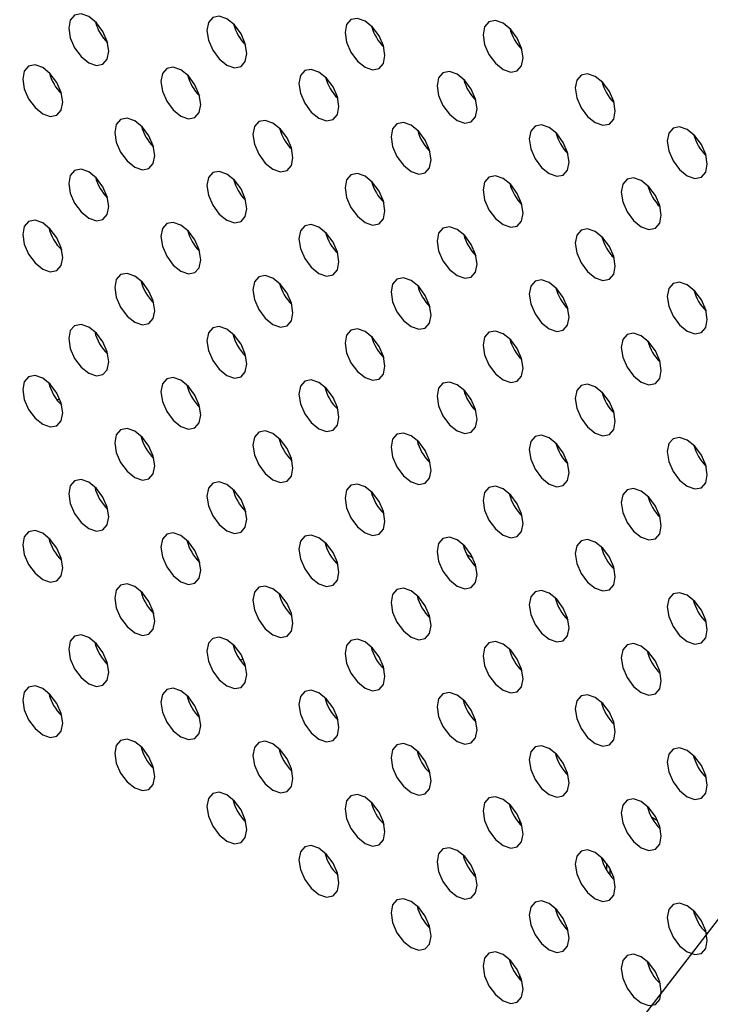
# Model space of a CAD drawing. Header units: millimetres. Extents: x 0 to 844, y -2 to 552.
# Tile 77 of 151: x 623.71 to 626.62, y 417.72 to 421.87. Entities that reach past the tile are written whole.
import ezdxf

# ---------------------------------------------------------------- set-up
doc = ezdxf.new("R2010")
doc.units = ezdxf.units.MM
doc.styles.get("Standard").update_dxf_attribs({"font": 'GOTHIC.TTF'})
doc.dimstyles.new('SLDDIMSTYLE7', dxfattribs={"dimtxt": 0.18, "dimasz": 1.3208, "dimexe": 0, "dimexo": 0.0625, "dimgap": 0, "dimtad": 0, "dimtih": 1, "dimtoh": 1, "dimdec": 0, "dimrnd": 1e-09, "dimzin": 0, "dimdsep": 46, "dimtxsty": 'STANDARD', "dimblk1": 'DOT', "dimblk2": 'DOT', "dimsah": 1, "dimcen": 0.09, "dimadec": 0, "dimazin": 0, "dimtfac": 1.3208, "dimtdec": 0, "dimtofl": 0, "dimtmove": 0, "dimatfit": 3, "dimldrblk": 'DOT', "dimfxl": 1, "dimfrac": 2, "dimtolj": 1, "dimtzin": 0, "dimarcsym": 0})

# ---------------------------------------------------------------- blocks, each defined once
blk = doc.blocks.new('_Dot')
at = {"color": 0, "linetype": 'ByBlock', "lineweight": -2}
blk.add_line((-0.5, 0), (-1, 0), dxfattribs=at)
at = {"color": 0, "linetype": 'ByBlock', "const_width": 0.5}
blk.add_lwpolyline([(-0.25, 0, 1), (0.25, 0, 1)], format="xyb", close=True, dxfattribs=at)

msp = doc.modelspace()

# ---------------------------------------------------------------- linework, layer by layer
at = {"color": 7, "linetype": 'Continuous', "lineweight": 25}
for p, q in [((623.868, 420.2645), (623.8785, 420.2706)), ((625.594, 419.6147), (625.6195, 419.5999)), ((624.2262, 419.4416), (624.2262, 419.4551)), ((624.6395, 419.1692), (624.6514, 419.1761)), ((625.0475, 418.9313), (625.0414, 418.9277)), ((624.2231, 418.7979), (624.2262, 418.7998)), ((624.2262, 418.7998), (624.2262, 418.8017)), ((626.1826, 418.3153), (626.1826, 418.2865)), ((625.8186, 417.825), (625.8238, 417.8287))]:
    msp.add_line(p, q, dxfattribs=at)
at = {"color": 8, "linetype": 'Continuous', "lineweight": 25}
for p, q in [((625.8172, 418.4799), (625.8172, 418.4997)), ((626.3978, 418.4935), (626.3727, 418.508)), ((626.1973, 418.2653), (626.1973, 418.292)), ((625.8172, 417.8266), (625.8172, 417.8464))]:
    msp.add_line(p, q, dxfattribs=at)
at = {"color": 7, "linetype": 'Continuous', "lineweight": 25, "flags": 128}
for points in [[(624.0855, 421.7325), (624.0791, 421.7734), (624.0608, 421.8155), (624.0335, 421.8523), (624.0013, 421.8783), (623.9691, 421.8895), (623.9418, 421.8842), (623.9235, 421.8632), (623.9171, 421.8297), (623.9235, 421.7888), (623.9418, 421.7467), (623.9691, 421.7099), (624.0013, 421.6839), (624.0335, 421.6727), (624.0608, 421.678), (624.0791, 421.699), (624.0855, 421.7325)], [(624.6674, 421.7233), (624.6609, 421.7642), (624.6427, 421.8062), (624.6154, 421.8431), (624.5832, 421.8691), (624.5509, 421.8803), (624.5236, 421.875), (624.5054, 421.854), (624.499, 421.8205), (624.5054, 421.7796), (624.5236, 421.7375), (624.5509, 421.7006), (624.5832, 421.6746), (624.6154, 421.6634), (624.6427, 421.6687), (624.6609, 421.6898), (624.6674, 421.7233)], [(625.2492, 421.714), (625.2428, 421.7549), (625.2246, 421.797), (625.1973, 421.8338), (625.1651, 421.8598), (625.1328, 421.871), (625.1055, 421.8657), (625.0873, 421.8447), (625.0809, 421.8112), (625.0873, 421.7703), (625.1055, 421.7282), (625.1328, 421.6914), (625.1651, 421.6654), (625.1973, 421.6542), (625.2246, 421.6595), (625.2428, 421.6805), (625.2492, 421.714)], [(625.8311, 421.7047), (625.8247, 421.7457), (625.8065, 421.7877), (625.7791, 421.8246), (625.7469, 421.8506), (625.7147, 421.8618), (625.6874, 421.8565), (625.6691, 421.8355), (625.6627, 421.802), (625.6691, 421.761), (625.6874, 421.719), (625.7147, 421.6821), (625.7469, 421.6561), (625.7791, 421.6449), (625.8065, 421.6502), (625.8247, 421.6712), (625.8311, 421.7047)], [(623.8915, 421.5178), (623.8851, 421.5587), (623.8669, 421.6008), (623.8395, 421.6376), (623.8073, 421.6636), (623.7751, 421.6748), (623.7478, 421.6695), (623.7295, 421.6485), (623.7231, 421.615), (623.7295, 421.5741), (623.7478, 421.532), (623.7751, 421.4952), (623.8073, 421.4692), (623.8395, 421.458), (623.8669, 421.4633), (623.8851, 421.4843), (623.8915, 421.5178)], [(624.4734, 421.5086), (624.467, 421.5495), (624.4488, 421.5915), (624.4214, 421.6284), (624.3892, 421.6544), (624.357, 421.6656), (624.3297, 421.6603), (624.3114, 421.6393), (624.305, 421.6058), (624.3114, 421.5649), (624.3297, 421.5228), (624.357, 421.4859), (624.3892, 421.4599), (624.4214, 421.4487), (624.4488, 421.4541), (624.467, 421.4751), (624.4734, 421.5086)], [(625.0553, 421.4993), (625.0489, 421.5402), (625.0306, 421.5823), (625.0033, 421.6191), (624.9711, 421.6451), (624.9389, 421.6563), (624.9116, 421.651), (624.8933, 421.63), (624.8869, 421.5965), (624.8933, 421.5556), (624.9116, 421.5135), (624.9389, 421.4767), (624.9711, 421.4507), (625.0033, 421.4395), (625.0306, 421.4448), (625.0489, 421.4658), (625.0553, 421.4993)], [(625.6372, 421.4901), (625.6308, 421.531), (625.6125, 421.573), (625.5852, 421.6099), (625.553, 421.6359), (625.5208, 421.6471), (625.4934, 421.6418), (625.4752, 421.6208), (625.4688, 421.5873), (625.4752, 421.5464), (625.4934, 421.5043), (625.5208, 421.4674), (625.553, 421.4414), (625.5852, 421.4302), (625.6125, 421.4355), (625.6308, 421.4565), (625.6372, 421.4901)], [(626.219, 421.4808), (626.2126, 421.5217), (626.1944, 421.5638), (626.1671, 421.6006), (626.1348, 421.6266), (626.1026, 421.6378), (626.0753, 421.6325), (626.0571, 421.6115), (626.0507, 421.578), (626.0571, 421.5371), (626.0753, 421.495), (626.1026, 421.4582), (626.1348, 421.4322), (626.1671, 421.421), (626.1944, 421.4263), (626.2126, 421.4473), (626.219, 421.4808)], [(624.2794, 421.2939), (624.273, 421.3348), (624.2548, 421.3769), (624.2275, 421.4137), (624.1952, 421.4397), (624.163, 421.4509), (624.1357, 421.4456), (624.1175, 421.4246), (624.1111, 421.3911), (624.1175, 421.3502), (624.1357, 421.3081), (624.163, 421.2713), (624.1952, 421.2453), (624.2275, 421.2341), (624.2548, 421.2394), (624.273, 421.2604), (624.2794, 421.2939)], [(624.8613, 421.2846), (624.8549, 421.3255), (624.8367, 421.3676), (624.8094, 421.4044), (624.7771, 421.4304), (624.7449, 421.4416), (624.7176, 421.4363), (624.6994, 421.4153), (624.693, 421.3818), (624.6994, 421.3409), (624.7176, 421.2988), (624.7449, 421.262), (624.7771, 421.236), (624.8094, 421.2248), (624.8367, 421.2301), (624.8549, 421.2511), (624.8613, 421.2846)], [(625.4432, 421.2754), (625.4368, 421.3163), (625.4185, 421.3584), (625.3912, 421.3952), (625.359, 421.4212), (625.3268, 421.4324), (625.2995, 421.4271), (625.2812, 421.4061), (625.2748, 421.3726), (625.2812, 421.3317), (625.2995, 421.2896), (625.3268, 421.2528), (625.359, 421.2268), (625.3912, 421.2156), (625.4185, 421.2209), (625.4368, 421.2419), (625.4432, 421.2754)], [(626.0251, 421.2661), (626.0187, 421.307), (626.0004, 421.3491), (625.9731, 421.3859), (625.9409, 421.4119), (625.9087, 421.4231), (625.8814, 421.4178), (625.8631, 421.3968), (625.8567, 421.3633), (625.8631, 421.3224), (625.8814, 421.2803), (625.9087, 421.2435), (625.9409, 421.2175), (625.9731, 421.2063), (626.0004, 421.2116), (626.0187, 421.2326), (626.0251, 421.2661)], [(626.6069, 421.2569), (626.6005, 421.2978), (626.5823, 421.3398), (626.555, 421.3767), (626.5228, 421.4027), (626.4905, 421.4139), (626.4632, 421.4086), (626.445, 421.3876), (626.4386, 421.3541), (626.445, 421.3132), (626.4632, 421.2711), (626.4905, 421.2342), (626.5228, 421.2083), (626.555, 421.1971), (626.5823, 421.2024), (626.6005, 421.2234), (626.6069, 421.2569)], [(624.0855, 421.0792), (624.0791, 421.1201), (624.0608, 421.1622), (624.0335, 421.199), (624.0013, 421.225), (623.9691, 421.2362), (623.9418, 421.2309), (623.9235, 421.2099), (623.9171, 421.1764), (623.9235, 421.1355), (623.9418, 421.0934), (623.9691, 421.0566), (624.0013, 421.0306), (624.0335, 421.0194), (624.0608, 421.0247), (624.0791, 421.0457), (624.0855, 421.0792)], [(624.6674, 421.0699), (624.6609, 421.1108), (624.6427, 421.1529), (624.6154, 421.1898), (624.5832, 421.2158), (624.5509, 421.227), (624.5236, 421.2217), (624.5054, 421.2007), (624.499, 421.1671), (624.5054, 421.1262), (624.5236, 421.0842), (624.5509, 421.0473), (624.5832, 421.0213), (624.6154, 421.0101), (624.6427, 421.0154), (624.6609, 421.0364), (624.6674, 421.0699)], [(625.2492, 421.0607), (625.2428, 421.1016), (625.2246, 421.1437), (625.1973, 421.1805), (625.1651, 421.2065), (625.1328, 421.2177), (625.1055, 421.2124), (625.0873, 421.1914), (625.0809, 421.1579), (625.0873, 421.117), (625.1055, 421.0749), (625.1328, 421.0381), (625.1651, 421.0121), (625.1973, 421.0009), (625.2246, 421.0062), (625.2428, 421.0272), (625.2492, 421.0607)], [(625.8311, 421.0514), (625.8247, 421.0923), (625.8065, 421.1344), (625.7791, 421.1713), (625.7469, 421.1973), (625.7147, 421.2085), (625.6874, 421.2031), (625.6691, 421.1821), (625.6627, 421.1486), (625.6691, 421.1077), (625.6874, 421.0657), (625.7147, 421.0288), (625.7469, 421.0028), (625.7791, 420.9916), (625.8065, 420.9969), (625.8247, 421.0179), (625.8311, 421.0514)], [(626.413, 421.0422), (626.4066, 421.0831), (626.3883, 421.1252), (626.361, 421.162), (626.3288, 421.188), (626.2966, 421.1992), (626.2693, 421.1939), (626.251, 421.1729), (626.2446, 421.1394), (626.251, 421.0985), (626.2693, 421.0564), (626.2966, 421.0196), (626.3288, 420.9936), (626.361, 420.9824), (626.3883, 420.9877), (626.4066, 421.0087), (626.413, 421.0422)], [(623.8915, 420.8645), (623.8851, 420.9054), (623.8669, 420.9475), (623.8395, 420.9843), (623.8073, 421.0103), (623.7751, 421.0215), (623.7478, 421.0162), (623.7295, 420.9952), (623.7231, 420.9617), (623.7295, 420.9208), (623.7478, 420.8787), (623.7751, 420.8419), (623.8073, 420.8159), (623.8395, 420.8047), (623.8669, 420.81), (623.8851, 420.831), (623.8915, 420.8645)], [(624.4734, 420.8552), (624.467, 420.8962), (624.4488, 420.9382), (624.4214, 420.9751), (624.3892, 421.0011), (624.357, 421.0123), (624.3297, 421.007), (624.3114, 420.986), (624.305, 420.9525), (624.3114, 420.9115), (624.3297, 420.8695), (624.357, 420.8326), (624.3892, 420.8066), (624.4214, 420.7954), (624.4488, 420.8007), (624.467, 420.8217), (624.4734, 420.8552)], [(625.0553, 420.846), (625.0489, 420.8869), (625.0306, 420.929), (625.0033, 420.9658), (624.9711, 420.9918), (624.9389, 421.003), (624.9116, 420.9977), (624.8933, 420.9767), (624.8869, 420.9432), (624.8933, 420.9023), (624.9116, 420.8602), (624.9389, 420.8234), (624.9711, 420.7974), (625.0033, 420.7862), (625.0306, 420.7915), (625.0489, 420.8125), (625.0553, 420.846)], [(625.6372, 420.8367), (625.6308, 420.8776), (625.6125, 420.9197), (625.5852, 420.9566), (625.553, 420.9826), (625.5208, 420.9938), (625.4934, 420.9885), (625.4752, 420.9674), (625.4688, 420.9339), (625.4752, 420.893), (625.4934, 420.851), (625.5208, 420.8141), (625.553, 420.7881), (625.5852, 420.7769), (625.6125, 420.7822), (625.6308, 420.8032), (625.6372, 420.8367)], [(626.219, 420.8275), (626.2126, 420.8684), (626.1944, 420.9105), (626.1671, 420.9473), (626.1348, 420.9733), (626.1026, 420.9845), (626.0753, 420.9792), (626.0571, 420.9582), (626.0507, 420.9247), (626.0571, 420.8838), (626.0753, 420.8417), (626.1026, 420.8049), (626.1348, 420.7789), (626.1671, 420.7677), (626.1944, 420.773), (626.2126, 420.794), (626.219, 420.8275)], [(624.2794, 420.6406), (624.273, 420.6815), (624.2548, 420.7235), (624.2275, 420.7604), (624.1952, 420.7864), (624.163, 420.7976), (624.1357, 420.7923), (624.1175, 420.7713), (624.1111, 420.7378), (624.1175, 420.6969), (624.1357, 420.6548), (624.163, 420.618), (624.1952, 420.592), (624.2275, 420.5808), (624.2548, 420.5861), (624.273, 420.6071), (624.2794, 420.6406)], [(624.8613, 420.6313), (624.8549, 420.6722), (624.8367, 420.7143), (624.8094, 420.7511), (624.7771, 420.7771), (624.7449, 420.7883), (624.7176, 420.783), (624.6994, 420.762), (624.693, 420.7285), (624.6994, 420.6876), (624.7176, 420.6455), (624.7449, 420.6087), (624.7771, 420.5827), (624.8094, 420.5715), (624.8367, 420.5768), (624.8549, 420.5978), (624.8613, 420.6313)], [(625.4432, 420.6221), (625.4368, 420.663), (625.4185, 420.705), (625.3912, 420.7419), (625.359, 420.7679), (625.3268, 420.7791), (625.2995, 420.7738), (625.2812, 420.7528), (625.2748, 420.7193), (625.2812, 420.6784), (625.2995, 420.6363), (625.3268, 420.5994), (625.359, 420.5734), (625.3912, 420.5622), (625.4185, 420.5676), (625.4368, 420.5886), (625.4432, 420.6221)], [(626.0251, 420.6128), (626.0187, 420.6537), (626.0004, 420.6958), (625.9731, 420.7326), (625.9409, 420.7586), (625.9087, 420.7698), (625.8814, 420.7645), (625.8631, 420.7435), (625.8567, 420.71), (625.8631, 420.6691), (625.8814, 420.627), (625.9087, 420.5902), (625.9409, 420.5642), (625.9731, 420.553), (626.0004, 420.5583), (626.0187, 420.5793), (626.0251, 420.6128)], [(626.6069, 420.6036), (626.6005, 420.6445), (626.5823, 420.6865), (626.555, 420.7234), (626.5228, 420.7494), (626.4905, 420.7606), (626.4632, 420.7553), (626.445, 420.7343), (626.4386, 420.7008), (626.445, 420.6599), (626.4632, 420.6178), (626.4905, 420.5809), (626.5228, 420.5549), (626.555, 420.5437), (626.5823, 420.549), (626.6005, 420.5701), (626.6069, 420.6036)], [(624.0855, 420.4259), (624.0791, 420.4668), (624.0608, 420.5089), (624.0335, 420.5457), (624.0013, 420.5717), (623.9691, 420.5829), (623.9418, 420.5776), (623.9235, 420.5566), (623.9171, 420.5231), (623.9235, 420.4822), (623.9418, 420.4401), (623.9691, 420.4033), (624.0013, 420.3773), (624.0335, 420.3661), (624.0608, 420.3714), (624.0791, 420.3924), (624.0855, 420.4259)], [(624.6674, 420.4166), (624.6609, 420.4575), (624.6427, 420.4996), (624.6154, 420.5365), (624.5832, 420.5625), (624.5509, 420.5736), (624.5236, 420.5683), (624.5054, 420.5473), (624.499, 420.5138), (624.5054, 420.4729), (624.5236, 420.4309), (624.5509, 420.394), (624.5832, 420.368), (624.6154, 420.3568), (624.6427, 420.3621), (624.6609, 420.3831), (624.6674, 420.4166)], [(625.2492, 420.4074), (625.2428, 420.4483), (625.2246, 420.4903), (625.1973, 420.5272), (625.1651, 420.5532), (625.1328, 420.5644), (625.1055, 420.5591), (625.0873, 420.5381), (625.0809, 420.5046), (625.0873, 420.4637), (625.1055, 420.4216), (625.1328, 420.3847), (625.1651, 420.3588), (625.1973, 420.3476), (625.2246, 420.3529), (625.2428, 420.3739), (625.2492, 420.4074)], [(625.8311, 420.3981), (625.8247, 420.439), (625.8065, 420.4811), (625.7791, 420.5179), (625.7469, 420.5439), (625.7147, 420.5551), (625.6874, 420.5498), (625.6691, 420.5288), (625.6627, 420.4953), (625.6691, 420.4544), (625.6874, 420.4123), (625.7147, 420.3755), (625.7469, 420.3495), (625.7791, 420.3383), (625.8065, 420.3436), (625.8247, 420.3646), (625.8311, 420.3981)], [(626.413, 420.3889), (626.4066, 420.4298), (626.3883, 420.4718), (626.361, 420.5087), (626.3288, 420.5347), (626.2966, 420.5459), (626.2693, 420.5406), (626.251, 420.5196), (626.2446, 420.4861), (626.251, 420.4452), (626.2693, 420.4031), (626.2966, 420.3662), (626.3288, 420.3402), (626.361, 420.329), (626.3883, 420.3344), (626.4066, 420.3554), (626.413, 420.3889)], [(623.8915, 420.2112), (623.8851, 420.2521), (623.8669, 420.2942), (623.8395, 420.331), (623.8073, 420.357), (623.7751, 420.3682), (623.7478, 420.3629), (623.7295, 420.3419), (623.7231, 420.3084), (623.7295, 420.2675), (623.7478, 420.2254), (623.7751, 420.1886), (623.8073, 420.1626), (623.8395, 420.1514), (623.8669, 420.1567), (623.8851, 420.1777), (623.8915, 420.2112)], [(624.4734, 420.2019), (624.467, 420.2428), (624.4488, 420.2849), (624.4214, 420.3218), (624.3892, 420.3478), (624.357, 420.359), (624.3297, 420.3536), (624.3114, 420.3326), (624.305, 420.2991), (624.3114, 420.2582), (624.3297, 420.2162), (624.357, 420.1793), (624.3892, 420.1533), (624.4214, 420.1421), (624.4488, 420.1474), (624.467, 420.1684), (624.4734, 420.2019)], [(625.0553, 420.1927), (625.0489, 420.2336), (625.0306, 420.2757), (625.0033, 420.3125), (624.9711, 420.3385), (624.9389, 420.3497), (624.9116, 420.3444), (624.8933, 420.3234), (624.8869, 420.2899), (624.8933, 420.249), (624.9116, 420.2069), (624.9389, 420.1701), (624.9711, 420.1441), (625.0033, 420.1329), (625.0306, 420.1382), (625.0489, 420.1592), (625.0553, 420.1927)], [(625.6372, 420.1834), (625.6308, 420.2243), (625.6125, 420.2664), (625.5852, 420.3032), (625.553, 420.3292), (625.5208, 420.3404), (625.4934, 420.3351), (625.4752, 420.3141), (625.4688, 420.2806), (625.4752, 420.2397), (625.4934, 420.1977), (625.5208, 420.1608), (625.553, 420.1348), (625.5852, 420.1236), (625.6125, 420.1289), (625.6308, 420.1499), (625.6372, 420.1834)], [(626.219, 420.1742), (626.2126, 420.2151), (626.1944, 420.2572), (626.1671, 420.294), (626.1348, 420.32), (626.1026, 420.3312), (626.0753, 420.3259), (626.0571, 420.3049), (626.0507, 420.2714), (626.0571, 420.2305), (626.0753, 420.1884), (626.1026, 420.1516), (626.1348, 420.1256), (626.1671, 420.1144), (626.1944, 420.1197), (626.2126, 420.1407), (626.219, 420.1742)], [(624.2794, 419.9873), (624.273, 420.0282), (624.2548, 420.0702), (624.2275, 420.1071), (624.1952, 420.1331), (624.163, 420.1443), (624.1357, 420.139), (624.1175, 420.118), (624.1111, 420.0845), (624.1175, 420.0436), (624.1357, 420.0015), (624.163, 419.9646), (624.1952, 419.9386), (624.2275, 419.9274), (624.2548, 419.9327), (624.273, 419.9538), (624.2794, 419.9873)], [(624.8613, 419.978), (624.8549, 420.0189), (624.8367, 420.061), (624.8094, 420.0978), (624.7771, 420.1238), (624.7449, 420.135), (624.7176, 420.1297), (624.6994, 420.1087), (624.693, 420.0752), (624.6994, 420.0343), (624.7176, 419.9922), (624.7449, 419.9554), (624.7771, 419.9294), (624.8094, 419.9182), (624.8367, 419.9235), (624.8549, 419.9445), (624.8613, 419.978)], [(625.4432, 419.9687), (625.4368, 420.0097), (625.4185, 420.0517), (625.3912, 420.0886), (625.359, 420.1146), (625.3268, 420.1258), (625.2995, 420.1205), (625.2812, 420.0995), (625.2748, 420.066), (625.2812, 420.025), (625.2995, 419.983), (625.3268, 419.9461), (625.359, 419.9201), (625.3912, 419.9089), (625.4185, 419.9142), (625.4368, 419.9352), (625.4432, 419.9687)], [(626.0251, 419.9595), (626.0187, 420.0004), (626.0004, 420.0425), (625.9731, 420.0793), (625.9409, 420.1053), (625.9087, 420.1165), (625.8814, 420.1112), (625.8631, 420.0902), (625.8567, 420.0567), (625.8631, 420.0158), (625.8814, 419.9737), (625.9087, 419.9369), (625.9409, 419.9109), (625.9731, 419.8997), (626.0004, 419.905), (626.0187, 419.926), (626.0251, 419.9595)], [(626.6069, 419.9502), (626.6005, 419.9911), (626.5823, 420.0332), (626.555, 420.0701), (626.5228, 420.0961), (626.4905, 420.1073), (626.4632, 420.102), (626.445, 420.081), (626.4386, 420.0474), (626.445, 420.0065), (626.4632, 419.9645), (626.4905, 419.9276), (626.5228, 419.9016), (626.555, 419.8904), (626.5823, 419.8957), (626.6005, 419.9167), (626.6069, 419.9502)], [(624.0855, 419.7726), (624.0791, 419.8135), (624.0608, 419.8555), (624.0335, 419.8924), (624.0013, 419.9184), (623.9691, 419.9296), (623.9418, 419.9243), (623.9235, 419.9033), (623.9171, 419.8698), (623.9235, 419.8289), (623.9418, 419.7868), (623.9691, 419.7499), (624.0013, 419.7239), (624.0335, 419.7127), (624.0608, 419.7181), (624.0791, 419.7391), (624.0855, 419.7726)], [(624.6674, 419.7633), (624.6609, 419.8042), (624.6427, 419.8463), (624.6154, 419.8831), (624.5832, 419.9091), (624.5509, 419.9203), (624.5236, 419.915), (624.5054, 419.894), (624.499, 419.8605), (624.5054, 419.8196), (624.5236, 419.7775), (624.5509, 419.7407), (624.5832, 419.7147), (624.6154, 419.7035), (624.6427, 419.7088), (624.6609, 419.7298), (624.6674, 419.7633)], [(625.2492, 419.7541), (625.2428, 419.795), (625.2246, 419.837), (625.1973, 419.8739), (625.1651, 419.8999), (625.1328, 419.9111), (625.1055, 419.9058), (625.0873, 419.8848), (625.0809, 419.8513), (625.0873, 419.8104), (625.1055, 419.7683), (625.1328, 419.7314), (625.1651, 419.7054), (625.1973, 419.6942), (625.2246, 419.6995), (625.2428, 419.7205), (625.2492, 419.7541)], [(625.8311, 419.7448), (625.8247, 419.7857), (625.8065, 419.8278), (625.7791, 419.8646), (625.7469, 419.8906), (625.7147, 419.9018), (625.6874, 419.8965), (625.6691, 419.8755), (625.6627, 419.842), (625.6691, 419.8011), (625.6874, 419.759), (625.7147, 419.7222), (625.7469, 419.6962), (625.7791, 419.685), (625.8065, 419.6903), (625.8247, 419.7113), (625.8311, 419.7448)], [(626.413, 419.7355), (626.4066, 419.7764), (626.3883, 419.8185), (626.361, 419.8554), (626.3288, 419.8814), (626.2966, 419.8926), (626.2693, 419.8873), (626.251, 419.8663), (626.2446, 419.8328), (626.251, 419.7918), (626.2693, 419.7498), (626.2966, 419.7129), (626.3288, 419.6869), (626.361, 419.6757), (626.3883, 419.681), (626.4066, 419.702), (626.413, 419.7355)], [(623.8915, 419.5579), (623.8851, 419.5988), (623.8669, 419.6409), (623.8395, 419.6777), (623.8073, 419.7037), (623.7751, 419.7149), (623.7478, 419.7096), (623.7295, 419.6886), (623.7231, 419.6551), (623.7295, 419.6142), (623.7478, 419.5721), (623.7751, 419.5353), (623.8073, 419.5093), (623.8395, 419.4981), (623.8669, 419.5034), (623.8851, 419.5244), (623.8915, 419.5579)], [(624.4734, 419.5486), (624.467, 419.5895), (624.4488, 419.6316), (624.4214, 419.6684), (624.3892, 419.6944), (624.357, 419.7056), (624.3297, 419.7003), (624.3114, 419.6793), (624.305, 419.6458), (624.3114, 419.6049), (624.3297, 419.5628), (624.357, 419.526), (624.3892, 419.5), (624.4214, 419.4888), (624.4488, 419.4941), (624.467, 419.5151), (624.4734, 419.5486)], [(625.0553, 419.5394), (625.0489, 419.5803), (625.0306, 419.6224), (625.0033, 419.6592), (624.9711, 419.6852), (624.9389, 419.6964), (624.9116, 419.6911), (624.8933, 419.6701), (624.8869, 419.6366), (624.8933, 419.5957), (624.9116, 419.5536), (624.9389, 419.5168), (624.9711, 419.4908), (625.0033, 419.4796), (625.0306, 419.4849), (625.0489, 419.5059), (625.0553, 419.5394)], [(625.6372, 419.5301), (625.6308, 419.571), (625.6125, 419.6131), (625.5852, 419.6499), (625.553, 419.6759), (625.5208, 419.6871), (625.4934, 419.6818), (625.4752, 419.6608), (625.4688, 419.6273), (625.4752, 419.5864), (625.4934, 419.5443), (625.5208, 419.5075), (625.553, 419.4815), (625.5852, 419.4703), (625.6125, 419.4756), (625.6308, 419.4966), (625.6372, 419.5301)], [(626.219, 419.5209), (626.2126, 419.5618), (626.1944, 419.6038), (626.1671, 419.6407), (626.1348, 419.6667), (626.1026, 419.6779), (626.0753, 419.6726), (626.0571, 419.6516), (626.0507, 419.6181), (626.0571, 419.5772), (626.0753, 419.5351), (626.1026, 419.4982), (626.1348, 419.4722), (626.1671, 419.4611), (626.1944, 419.4664), (626.2126, 419.4874), (626.219, 419.5209)], [(624.2794, 419.3339), (624.273, 419.3748), (624.2548, 419.4169), (624.2275, 419.4538), (624.1952, 419.4798), (624.163, 419.491), (624.1357, 419.4857), (624.1175, 419.4647), (624.1111, 419.4311), (624.1175, 419.3902), (624.1357, 419.3482), (624.163, 419.3113), (624.1952, 419.2853), (624.2275, 419.2741), (624.2548, 419.2794), (624.273, 419.3004), (624.2794, 419.3339)], [(624.8613, 419.3247), (624.8549, 419.3656), (624.8367, 419.4077), (624.8094, 419.4445), (624.7771, 419.4705), (624.7449, 419.4817), (624.7176, 419.4764), (624.6994, 419.4554), (624.693, 419.4219), (624.6994, 419.381), (624.7176, 419.3389), (624.7449, 419.3021), (624.7771, 419.2761), (624.8094, 419.2649), (624.8367, 419.2702), (624.8549, 419.2912), (624.8613, 419.3247)], [(625.4432, 419.3154), (625.4368, 419.3563), (625.4185, 419.3984), (625.3912, 419.4353), (625.359, 419.4613), (625.3268, 419.4725), (625.2995, 419.4671), (625.2812, 419.4461), (625.2748, 419.4126), (625.2812, 419.3717), (625.2995, 419.3297), (625.3268, 419.2928), (625.359, 419.2668), (625.3912, 419.2556), (625.4185, 419.2609), (625.4368, 419.2819), (625.4432, 419.3154)], [(626.0251, 419.3062), (626.0187, 419.3471), (626.0004, 419.3892), (625.9731, 419.426), (625.9409, 419.452), (625.9087, 419.4632), (625.8814, 419.4579), (625.8631, 419.4369), (625.8567, 419.4034), (625.8631, 419.3625), (625.8814, 419.3204), (625.9087, 419.2836), (625.9409, 419.2576), (625.9731, 419.2464), (626.0004, 419.2517), (626.0187, 419.2727), (626.0251, 419.3062)], [(626.6069, 419.2969), (626.6005, 419.3378), (626.5823, 419.3799), (626.555, 419.4167), (626.5228, 419.4427), (626.4905, 419.4539), (626.4632, 419.4486), (626.445, 419.4276), (626.4386, 419.3941), (626.445, 419.3532), (626.4632, 419.3112), (626.4905, 419.2743), (626.5228, 419.2483), (626.555, 419.2371), (626.5823, 419.2424), (626.6005, 419.2634), (626.6069, 419.2969)], [(624.0855, 419.1192), (624.0791, 419.1602), (624.0608, 419.2022), (624.0335, 419.2391), (624.0013, 419.2651), (623.9691, 419.2763), (623.9418, 419.271), (623.9235, 419.25), (623.9171, 419.2165), (623.9235, 419.1755), (623.9418, 419.1335), (623.9691, 419.0966), (624.0013, 419.0706), (624.0335, 419.0594), (624.0608, 419.0647), (624.0791, 419.0857), (624.0855, 419.1192)], [(624.6674, 419.11), (624.6609, 419.1509), (624.6427, 419.193), (624.6154, 419.2298), (624.5832, 419.2558), (624.5509, 419.267), (624.5236, 419.2617), (624.5054, 419.2407), (624.499, 419.2072), (624.5054, 419.1663), (624.5236, 419.1242), (624.5509, 419.0874), (624.5832, 419.0614), (624.6154, 419.0502), (624.6427, 419.0555), (624.6609, 419.0765), (624.6674, 419.11)], [(625.2492, 419.1007), (625.2428, 419.1416), (625.2246, 419.1837), (625.1973, 419.2206), (625.1651, 419.2466), (625.1328, 419.2578), (625.1055, 419.2525), (625.0873, 419.2314), (625.0809, 419.1979), (625.0873, 419.157), (625.1055, 419.115), (625.1328, 419.0781), (625.1651, 419.0521), (625.1973, 419.0409), (625.2246, 419.0462), (625.2428, 419.0672), (625.2492, 419.1007)], [(625.8311, 419.0915), (625.8247, 419.1324), (625.8065, 419.1745), (625.7791, 419.2113), (625.7469, 419.2373), (625.7147, 419.2485), (625.6874, 419.2432), (625.6691, 419.2222), (625.6627, 419.1887), (625.6691, 419.1478), (625.6874, 419.1057), (625.7147, 419.0689), (625.7469, 419.0429), (625.7791, 419.0317), (625.8065, 419.037), (625.8247, 419.058), (625.8311, 419.0915)], [(626.413, 419.0822), (626.4066, 419.1231), (626.3883, 419.1652), (626.361, 419.2021), (626.3288, 419.2281), (626.2966, 419.2393), (626.2693, 419.2339), (626.251, 419.2129), (626.2446, 419.1794), (626.251, 419.1385), (626.2693, 419.0965), (626.2966, 419.0596), (626.3288, 419.0336), (626.361, 419.0224), (626.3883, 419.0277), (626.4066, 419.0487), (626.413, 419.0822)], [(623.8915, 418.9046), (623.8851, 418.9455), (623.8669, 418.9875), (623.8395, 419.0244), (623.8073, 419.0504), (623.7751, 419.0616), (623.7478, 419.0563), (623.7295, 419.0353), (623.7231, 419.0018), (623.7295, 418.9609), (623.7478, 418.9188), (623.7751, 418.8819), (623.8073, 418.856), (623.8395, 418.8448), (623.8669, 418.8501), (623.8851, 418.8711), (623.8915, 418.9046)], [(624.4734, 418.8953), (624.467, 418.9362), (624.4488, 418.9783), (624.4214, 419.0151), (624.3892, 419.0411), (624.357, 419.0523), (624.3297, 419.047), (624.3114, 419.026), (624.305, 418.9925), (624.3114, 418.9516), (624.3297, 418.9095), (624.357, 418.8727), (624.3892, 418.8467), (624.4214, 418.8355), (624.4488, 418.8408), (624.467, 418.8618), (624.4734, 418.8953)], [(625.0553, 418.8861), (625.0489, 418.927), (625.0306, 418.969), (625.0033, 419.0059), (624.9711, 419.0319), (624.9389, 419.0431), (624.9116, 419.0378), (624.8933, 419.0168), (624.8869, 418.9833), (624.8933, 418.9424), (624.9116, 418.9003), (624.9389, 418.8634), (624.9711, 418.8374), (625.0033, 418.8262), (625.0306, 418.8316), (625.0489, 418.8526), (625.0553, 418.8861)], [(625.6372, 418.8768), (625.6308, 418.9177), (625.6125, 418.9598), (625.5852, 418.9966), (625.553, 419.0226), (625.5208, 419.0338), (625.4934, 419.0285), (625.4752, 419.0075), (625.4688, 418.974), (625.4752, 418.9331), (625.4934, 418.891), (625.5208, 418.8542), (625.553, 418.8282), (625.5852, 418.817), (625.6125, 418.8223), (625.6308, 418.8433), (625.6372, 418.8768)], [(626.219, 418.8676), (626.2126, 418.9085), (626.1944, 418.9505), (626.1671, 418.9874), (626.1348, 419.0134), (626.1026, 419.0246), (626.0753, 419.0193), (626.0571, 418.9983), (626.0507, 418.9648), (626.0571, 418.9239), (626.0753, 418.8818), (626.1026, 418.8449), (626.1348, 418.8189), (626.1671, 418.8077), (626.1944, 418.813), (626.2126, 418.834), (626.219, 418.8676)], [(624.2794, 418.6806), (624.273, 418.7215), (624.2548, 418.7636), (624.2275, 418.8005), (624.1952, 418.8264), (624.163, 418.8376), (624.1357, 418.8323), (624.1175, 418.8113), (624.1111, 418.7778), (624.1175, 418.7369), (624.1357, 418.6949), (624.163, 418.658), (624.1952, 418.632), (624.2275, 418.6208), (624.2548, 418.6261), (624.273, 418.6471), (624.2794, 418.6806)], [(624.8613, 418.6714), (624.8549, 418.7123), (624.8367, 418.7543), (624.8094, 418.7912), (624.7771, 418.8172), (624.7449, 418.8284), (624.7176, 418.8231), (624.6994, 418.8021), (624.693, 418.7686), (624.6994, 418.7277), (624.7176, 418.6856), (624.7449, 418.6487), (624.7771, 418.6227), (624.8094, 418.6116), (624.8367, 418.6169), (624.8549, 418.6379), (624.8613, 418.6714)], [(625.4432, 418.6621), (625.4368, 418.703), (625.4185, 418.7451), (625.3912, 418.7819), (625.359, 418.8079), (625.3268, 418.8191), (625.2995, 418.8138), (625.2812, 418.7928), (625.2748, 418.7593), (625.2812, 418.7184), (625.2995, 418.6763), (625.3268, 418.6395), (625.359, 418.6135), (625.3912, 418.6023), (625.4185, 418.6076), (625.4368, 418.6286), (625.4432, 418.6621)], [(626.0251, 418.6529), (626.0187, 418.6938), (626.0004, 418.7358), (625.9731, 418.7727), (625.9409, 418.7987), (625.9087, 418.8099), (625.8814, 418.8046), (625.8631, 418.7836), (625.8567, 418.7501), (625.8631, 418.7092), (625.8814, 418.6671), (625.9087, 418.6302), (625.9409, 418.6042), (625.9731, 418.593), (626.0004, 418.5983), (626.0187, 418.6194), (626.0251, 418.6529)], [(626.6069, 418.6436), (626.6005, 418.6845), (626.5823, 418.7266), (626.555, 418.7634), (626.5228, 418.7894), (626.4905, 418.8006), (626.4632, 418.7953), (626.445, 418.7743), (626.4386, 418.7408), (626.445, 418.6999), (626.4632, 418.6578), (626.4905, 418.621), (626.5228, 418.595), (626.555, 418.5838), (626.5823, 418.5891), (626.6005, 418.6101), (626.6069, 418.6436)], [(624.6674, 418.4567), (624.6609, 418.4976), (624.6427, 418.5397), (624.6154, 418.5765), (624.5832, 418.6025), (624.5509, 418.6137), (624.5236, 418.6084), (624.5054, 418.5874), (624.499, 418.5539), (624.5054, 418.513), (624.5236, 418.4709), (624.5509, 418.4341), (624.5832, 418.4081), (624.6154, 418.3969), (624.6427, 418.4022), (624.6609, 418.4232), (624.6674, 418.4567)], [(625.2492, 418.4474), (625.2428, 418.4883), (625.2246, 418.5304), (625.1973, 418.5672), (625.1651, 418.5932), (625.1328, 418.6044), (625.1055, 418.5991), (625.0873, 418.5781), (625.0809, 418.5446), (625.0873, 418.5037), (625.1055, 418.4616), (625.1328, 418.4248), (625.1651, 418.3988), (625.1973, 418.3876), (625.2246, 418.3929), (625.2428, 418.4139), (625.2492, 418.4474)], [(625.8311, 418.4382), (625.8247, 418.4791), (625.8065, 418.5212), (625.7791, 418.558), (625.7469, 418.584), (625.7147, 418.5952), (625.6874, 418.5899), (625.6691, 418.5689), (625.6627, 418.5354), (625.6691, 418.4945), (625.6874, 418.4524), (625.7147, 418.4156), (625.7469, 418.3896), (625.7791, 418.3784), (625.8065, 418.3837), (625.8247, 418.4047), (625.8311, 418.4382)], [(626.413, 418.4289), (626.4066, 418.4698), (626.3883, 418.5119), (626.361, 418.5487), (626.3288, 418.5747), (626.2966, 418.5859), (626.2693, 418.5806), (626.251, 418.5596), (626.2446, 418.5261), (626.251, 418.4852), (626.2693, 418.4431), (626.2966, 418.4063), (626.3288, 418.3803), (626.361, 418.3691), (626.3883, 418.3744), (626.4066, 418.3954), (626.413, 418.4289)], [(625.0553, 418.2327), (625.0489, 418.2736), (625.0306, 418.3157), (625.0033, 418.3526), (624.9711, 418.3786), (624.9389, 418.3898), (624.9116, 418.3845), (624.8933, 418.3635), (624.8869, 418.33), (624.8933, 418.289), (624.9116, 418.247), (624.9389, 418.2101), (624.9711, 418.1841), (625.0033, 418.1729), (625.0306, 418.1782), (625.0489, 418.1992), (625.0553, 418.2327)], [(625.6372, 418.2235), (625.6308, 418.2644), (625.6125, 418.3065), (625.5852, 418.3433), (625.553, 418.3693), (625.5208, 418.3805), (625.4934, 418.3752), (625.4752, 418.3542), (625.4688, 418.3207), (625.4752, 418.2798), (625.4934, 418.2377), (625.5208, 418.2009), (625.553, 418.1749), (625.5852, 418.1637), (625.6125, 418.169), (625.6308, 418.19), (625.6372, 418.2235)], [(626.219, 418.2142), (626.2126, 418.2551), (626.1944, 418.2972), (626.1671, 418.3341), (626.1348, 418.3601), (626.1026, 418.3713), (626.0753, 418.366), (626.0571, 418.3449), (626.0507, 418.3114), (626.0571, 418.2705), (626.0753, 418.2285), (626.1026, 418.1916), (626.1348, 418.1656), (626.1671, 418.1544), (626.1944, 418.1597), (626.2126, 418.1807), (626.219, 418.2142)], [(625.4432, 418.0088), (625.4368, 418.0497), (625.4185, 418.0918), (625.3912, 418.1286), (625.359, 418.1546), (625.3268, 418.1658), (625.2995, 418.1605), (625.2812, 418.1395), (625.2748, 418.106), (625.2812, 418.0651), (625.2995, 418.023), (625.3268, 417.9862), (625.359, 417.9602), (625.3912, 417.949), (625.4185, 417.9543), (625.4368, 417.9753), (625.4432, 418.0088)], [(626.0251, 417.9995), (626.0187, 418.0404), (626.0004, 418.0825), (625.9731, 418.1194), (625.9409, 418.1454), (625.9087, 418.1566), (625.8814, 418.1513), (625.8631, 418.1303), (625.8567, 418.0967), (625.8631, 418.0558), (625.8814, 418.0138), (625.9087, 417.9769), (625.9409, 417.9509), (625.9731, 417.9397), (626.0004, 417.945), (626.0187, 417.966), (626.0251, 417.9995)], [(626.6069, 417.9903), (626.6005, 418.0312), (626.5823, 418.0733), (626.555, 418.1101), (626.5228, 418.1361), (626.4905, 418.1473), (626.4632, 418.142), (626.445, 418.121), (626.4386, 418.0875), (626.445, 418.0466), (626.4632, 418.0045), (626.4905, 417.9677), (626.5228, 417.9417), (626.555, 417.9305), (626.5823, 417.9358), (626.6005, 417.9568), (626.6069, 417.9903)], [(625.8311, 417.7849), (625.8247, 417.8258), (625.8065, 417.8678), (625.7791, 417.9047), (625.7469, 417.9307), (625.7147, 417.9419), (625.6874, 417.9366), (625.6691, 417.9156), (625.6627, 417.8821), (625.6691, 417.8412), (625.6874, 417.7991), (625.7147, 417.7622), (625.7469, 417.7362), (625.7791, 417.725), (625.8065, 417.7304), (625.8247, 417.7514), (625.8311, 417.7849)], [(626.413, 417.7756), (626.4066, 417.8165), (626.3883, 417.8586), (626.361, 417.8954), (626.3288, 417.9214), (626.2966, 417.9326), (626.2693, 417.9273), (626.251, 417.9063), (626.2446, 417.8728), (626.251, 417.8319), (626.2693, 417.7898), (626.2966, 417.753), (626.3288, 417.727), (626.361, 417.7158), (626.3883, 417.7211), (626.4066, 417.7421), (626.413, 417.7756)]]:
    msp.add_lwpolyline(points, dxfattribs=at)
at = {"color": 7, "linetype": 'Continuous', "lineweight": 25}
for centre, radius, start, end in [((624.219, 421.9068), 0.1962, 194.8109, 225.1851), ((624.8007, 421.8975), 0.1961, 194.7979, 225.1967), ((625.3826, 421.8882), 0.196, 194.798, 225.198), ((625.9646, 421.879), 0.1962, 194.8108, 225.1838), ((624.0249, 421.692), 0.1961, 194.7997, 225.1949), ((624.6069, 421.6828), 0.1962, 194.8109, 225.1851), ((625.1886, 421.6735), 0.1961, 194.7979, 225.1967), ((625.7705, 421.6642), 0.196, 194.798, 225.198), ((626.3524, 421.655), 0.1961, 194.7979, 225.1967), ((624.4128, 421.4681), 0.1961, 194.7979, 225.1967), ((624.9947, 421.4588), 0.196, 194.798, 225.198), ((625.5767, 421.4497), 0.1962, 194.8108, 225.1838), ((626.1584, 421.4403), 0.196, 194.7973, 225.1959), ((626.7403, 421.4311), 0.1961, 194.7979, 225.1967), ((624.219, 421.2535), 0.1962, 194.8109, 225.1851), ((624.8007, 421.2441), 0.1961, 194.7979, 225.1967), ((625.3826, 421.2349), 0.196, 194.798, 225.198), ((625.9646, 421.2257), 0.1962, 194.8108, 225.1838), ((626.5465, 421.2165), 0.1962, 194.8109, 225.1851), ((624.0222, 421.0371), 0.195, 193.6179, 226.377), ((624.6069, 421.0295), 0.1962, 194.8109, 225.1851), ((625.1886, 421.0202), 0.1961, 194.7979, 225.1967), ((625.7705, 421.0109), 0.196, 194.798, 225.198), ((626.3524, 421.0017), 0.1961, 194.7979, 225.1967), ((624.4101, 420.8132), 0.195, 193.6162, 226.3788), ((624.9947, 420.8055), 0.196, 194.798, 225.198), ((625.5767, 420.7963), 0.1962, 194.8108, 225.1838), ((626.1584, 420.787), 0.196, 194.7973, 225.1959), ((626.7403, 420.7777), 0.1961, 194.7979, 225.1967), ((624.2162, 420.5985), 0.1951, 193.625, 226.3712), ((624.7981, 420.5893), 0.1951, 193.6278, 226.3671), ((625.3826, 420.5816), 0.196, 194.798, 225.198), ((625.9646, 420.5724), 0.1962, 194.8108, 225.1838), ((626.5465, 420.5631), 0.1962, 194.8109, 225.1851), ((624.0222, 420.3838), 0.195, 193.6179, 226.377), ((624.6041, 420.3746), 0.1951, 193.625, 226.3712), ((625.186, 420.3654), 0.1951, 193.6278, 226.3671), ((625.7705, 420.3576), 0.196, 194.798, 225.198), ((626.3524, 420.3484), 0.1961, 194.7979, 225.1967), ((624.4101, 420.1599), 0.195, 193.6162, 226.3788), ((624.992, 420.1506), 0.195, 193.6163, 226.3799), ((625.5739, 420.1414), 0.1951, 193.6249, 226.37), ((626.1584, 420.1337), 0.196, 194.7973, 225.1959), ((626.7403, 420.1244), 0.1961, 194.7979, 225.1967), ((624.2162, 419.9452), 0.1951, 193.625, 226.3712), ((624.7981, 419.936), 0.1951, 193.6278, 226.3671), ((625.3799, 419.9267), 0.195, 193.6185, 226.3752), ((625.9618, 419.9175), 0.1951, 193.6249, 226.37), ((626.5465, 419.9098), 0.1962, 194.8109, 225.1851), ((624.0222, 419.7305), 0.195, 193.6179, 226.377), ((624.6041, 419.7213), 0.1951, 193.625, 226.3712), ((625.186, 419.7121), 0.1951, 193.6278, 226.3671), ((625.7679, 419.7028), 0.1951, 193.6279, 226.3683), ((626.3497, 419.6935), 0.195, 193.6162, 226.3788), ((624.4101, 419.5066), 0.195, 193.6162, 226.3788), ((624.992, 419.4973), 0.195, 193.6163, 226.3799), ((625.5739, 419.4881), 0.1951, 193.6249, 226.37), ((626.1558, 419.4788), 0.1951, 193.625, 226.3712), ((626.7377, 419.4696), 0.1951, 193.6278, 226.3671), ((624.2163, 419.2919), 0.1951, 193.6285, 226.3665), ((624.7981, 419.2827), 0.1951, 193.6278, 226.3671), ((625.3799, 419.2734), 0.195, 193.6185, 226.3752), ((625.9618, 419.2642), 0.1951, 193.6249, 226.37), ((626.5437, 419.2549), 0.1951, 193.625, 226.3712), ((624.0222, 419.0772), 0.195, 193.6179, 226.377), ((624.6042, 419.068), 0.1951, 193.6285, 226.3665), ((625.186, 419.0588), 0.1951, 193.6278, 226.3671), ((625.7679, 419.0495), 0.1951, 193.6279, 226.3683), ((626.3497, 419.0402), 0.195, 193.6162, 226.3788), ((624.4101, 418.8532), 0.195, 193.6162, 226.3788), ((624.992, 418.844), 0.195, 193.6197, 226.3752), ((625.5739, 418.8348), 0.1951, 193.6249, 226.37), ((626.1558, 418.8255), 0.1951, 193.625, 226.3712), ((626.7377, 418.8163), 0.1951, 193.6278, 226.3671), ((624.7981, 418.6294), 0.1951, 193.6278, 226.3671), ((625.38, 418.6201), 0.1951, 193.6219, 226.3705), ((625.9618, 418.6109), 0.1951, 193.6249, 226.37), ((626.5437, 418.6016), 0.1951, 193.625, 226.3712), ((625.186, 418.4054), 0.1951, 193.6278, 226.3671), ((625.768, 418.3962), 0.1952, 193.6314, 226.3636), ((626.3497, 418.3869), 0.195, 193.6162, 226.3788), ((625.5739, 418.1815), 0.1951, 193.6249, 226.37), ((626.1559, 418.1722), 0.1951, 193.6285, 226.3665), ((626.7377, 418.163), 0.1951, 193.6278, 226.3671), ((625.9619, 417.9576), 0.1952, 193.7969, 226.3662), ((626.5438, 417.9483), 0.1951, 193.6285, 226.3665)]:
    msp.add_arc(centre, radius, start, end, dxfattribs=at)

# ---------------------------------------------------------------- leaders
at = {"color": 7, "linetype": 'Continuous', "lineweight": 0}
msp.add_leader([(637.987, 432.771), (612.4812, 399.713), (606.1312, 399.713)], dimstyle='SLDDIMSTYLE7', dxfattribs=at)

doc.saveas('drawing.dxf')
